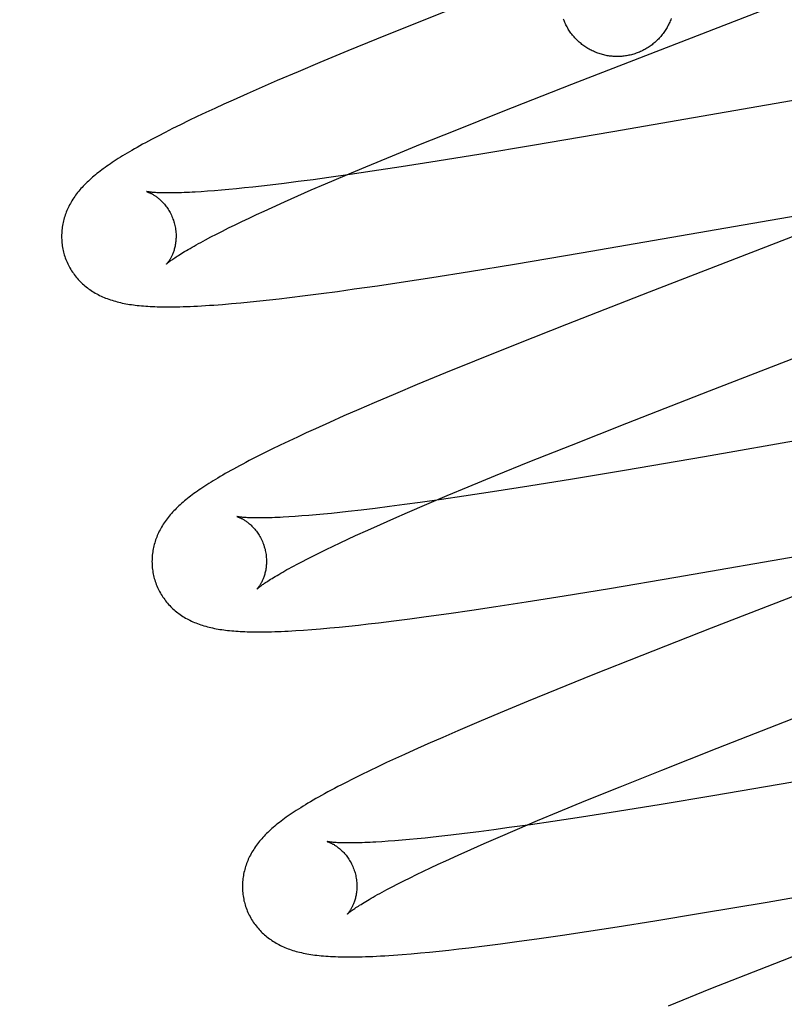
# Model space of a CAD drawing. Header units: inches. Extents: x 0 to 278, y 0 to 180.
# Tile 51 of 76: x 92.244 to 92.377, y 92.626 to 92.798. Entities that reach past the tile are written whole.
import ezdxf

# ---------------------------------------------------------------- set-up
doc = ezdxf.new("R2010")
doc.units = ezdxf.units.IN
doc.header["$LTSCALE"] = 15.310625
doc.header["$MEASUREMENT"] = 0
doc.linetypes.add('HIDDEN', pattern=[0.2, 0.1, -0.1])
doc.layers.add('DEFAULT_2', color=8, linetype='HIDDEN')

msp = doc.modelspace()

# ---------------------------------------------------------------- linework, layer by layer
at = {"layer": 'DEFAULT_2', "color": 8, "linetype": 'HIDDEN'}
for p, q in [((92.32102, 92.80043), (92.31244, 92.79701)), ((92.34031, 92.78662), (92.37592, 92.80042)), ((92.31244, 92.79701), (92.30619, 92.79449)), ((92.30619, 92.79449), (92.30115, 92.79243)), ((92.30115, 92.79243), (92.29627, 92.7904)), ((92.29627, 92.7904), (92.2925, 92.78881)), ((92.2925, 92.78881), (92.28885, 92.78725)), ((92.2862, 92.7861), (92.28362, 92.78497)), ((92.28885, 92.78725), (92.2862, 92.7861)), ((92.32831, 92.78191), (92.34031, 92.78662)), ((92.39272, 92.78617), (92.34743, 92.77828)), ((92.28362, 92.78497), (92.28113, 92.78385)), ((92.27792, 92.78239), (92.27638, 92.78168)), ((92.27951, 92.78312), (92.27792, 92.78239)), ((92.28113, 92.78385), (92.27951, 92.78312)), ((92.27488, 92.78097), (92.2734, 92.78026)), ((92.27638, 92.78168), (92.27488, 92.78097)), ((92.31991, 92.77856), (92.32831, 92.78191)), ((92.27056, 92.77886), (92.26926, 92.7782)), ((92.27195, 92.77955), (92.27056, 92.77886)), ((92.2734, 92.78026), (92.27195, 92.77955)), ((92.26926, 92.7782), (92.26803, 92.77757)), ((92.31384, 92.77612), (92.31991, 92.77856)), ((92.34743, 92.77828), (92.33345, 92.77589)), ((92.30897, 92.77412), (92.31384, 92.77612)), ((92.33345, 92.77589), (92.32442, 92.77439)), ((92.3043, 92.77219), (92.30897, 92.77412)), ((92.32442, 92.77439), (92.31679, 92.77315)), ((92.30071, 92.77068), (92.3043, 92.77219)), ((92.31049, 92.77217), (92.30545, 92.7714)), ((92.31679, 92.77315), (92.31049, 92.77217)), ((92.29784, 92.77031), (92.29514, 92.76994)), ((92.29727, 92.76921), (92.30071, 92.77068)), ((92.30157, 92.77084), (92.29784, 92.77031)), ((92.30545, 92.7714), (92.30157, 92.77084)), ((92.28313, 92.76849), (92.28173, 92.76835)), ((92.28458, 92.76865), (92.28313, 92.76849)), ((92.28607, 92.76881), (92.28458, 92.76865)), ((92.28762, 92.76899), (92.28607, 92.76881)), ((92.29003, 92.76928), (92.28762, 92.76899)), ((92.29253, 92.7696), (92.29003, 92.76928)), ((92.29514, 92.76994), (92.29253, 92.7696)), ((92.2948, 92.76814), (92.29727, 92.76921)), ((92.27669, 92.76792), (92.27557, 92.76784)), ((92.27787, 92.76801), (92.27669, 92.76792)), ((92.2791, 92.76811), (92.27787, 92.76801)), ((92.28039, 92.76823), (92.2791, 92.76811)), ((92.28173, 92.76835), (92.28039, 92.76823)), ((92.29014, 92.76608), (92.29242, 92.7671)), ((92.29242, 92.7671), (92.2948, 92.76814)), ((92.28656, 92.76446), (92.28796, 92.7651)), ((92.28796, 92.7651), (92.29014, 92.76608)), ((92.34193, 92.75714), (92.38874, 92.76529)), ((92.28267, 92.76263), (92.28392, 92.76322)), ((92.28392, 92.76322), (92.28522, 92.76383)), ((92.28522, 92.76383), (92.28656, 92.76446)), ((92.28034, 92.7615), (92.28148, 92.76205)), ((92.28148, 92.76205), (92.28267, 92.76263)), ((92.38604, 92.76278), (92.35383, 92.75031)), ((92.27634, 92.75945), (92.27726, 92.75993)), ((92.27726, 92.75993), (92.27823, 92.76043)), ((92.27823, 92.76043), (92.27926, 92.76095)), ((92.27926, 92.76095), (92.28034, 92.7615)), ((92.33031, 92.75519), (92.34193, 92.75714)), ((92.3224, 92.7539), (92.33031, 92.75519)), ((92.31582, 92.75285), (92.3224, 92.7539)), ((92.30231, 92.75084), (92.30634, 92.75142)), ((92.30634, 92.75142), (92.31049, 92.75203)), ((92.31049, 92.75203), (92.31582, 92.75285)), ((92.29098, 92.74935), (92.2937, 92.74968)), ((92.2937, 92.74968), (92.2965, 92.75004)), ((92.2965, 92.75004), (92.29937, 92.75043)), ((92.29937, 92.75043), (92.30231, 92.75084)), ((92.35383, 92.75031), (92.33934, 92.74464)), ((92.27929, 92.74815), (92.28088, 92.74828)), ((92.28088, 92.74828), (92.28249, 92.74843)), ((92.28249, 92.74843), (92.28413, 92.74859)), ((92.28413, 92.74859), (92.28579, 92.74876)), ((92.28579, 92.74876), (92.28748, 92.74894)), ((92.28748, 92.74894), (92.28921, 92.74914)), ((92.28921, 92.74914), (92.29098, 92.74935)), ((92.33934, 92.74464), (92.33067, 92.7412)), ((92.36434, 92.73304), (92.39002, 92.74298)), ((92.33067, 92.7412), (92.32331, 92.73824)), ((92.32331, 92.73824), (92.31822, 92.73617)), ((92.31822, 92.73617), (92.3133, 92.73413)), ((92.3133, 92.73413), (92.30948, 92.73253)), ((92.30948, 92.73253), (92.30578, 92.73095)), ((92.3499, 92.72741), (92.36434, 92.73304)), ((92.30578, 92.73095), (92.3031, 92.72979)), ((92.3031, 92.72979), (92.30049, 92.72865)), ((92.40881, 92.72943), (92.36348, 92.72154)), ((92.29795, 92.72753), (92.2955, 92.72642)), ((92.30049, 92.72865), (92.29795, 92.72753)), ((92.34022, 92.72358), (92.3499, 92.72741)), ((92.29391, 92.72569), (92.29236, 92.72497)), ((92.2955, 92.72642), (92.29391, 92.72569)), ((92.29085, 92.72426), (92.28936, 92.72355)), ((92.29236, 92.72497), (92.29085, 92.72426)), ((92.28651, 92.72215), (92.2852, 92.72149)), ((92.28791, 92.72284), (92.28651, 92.72215)), ((92.28936, 92.72355), (92.28791, 92.72284)), ((92.33296, 92.72067), (92.34022, 92.72358)), ((92.2852, 92.72149), (92.28396, 92.72085)), ((92.32699, 92.71825), (92.33296, 92.72067)), ((92.36348, 92.72154), (92.34948, 92.71914)), ((92.34948, 92.71914), (92.34043, 92.71763)), ((92.32221, 92.71628), (92.32699, 92.71825)), ((92.34043, 92.71763), (92.33278, 92.71639)), ((92.31853, 92.71474), (92.32221, 92.71628)), ((92.32647, 92.71541), (92.32142, 92.71464)), ((92.33278, 92.71639), (92.32647, 92.71541)), ((92.31379, 92.71354), (92.31108, 92.71317)), ((92.31753, 92.71407), (92.31379, 92.71354)), ((92.315, 92.71325), (92.31853, 92.71474)), ((92.32142, 92.71464), (92.31753, 92.71407)), ((92.29832, 92.71164), (92.29694, 92.71151)), ((92.29975, 92.71179), (92.29832, 92.71164)), ((92.30122, 92.71195), (92.29975, 92.71179)), ((92.30353, 92.71222), (92.30122, 92.71195)), ((92.30595, 92.71251), (92.30353, 92.71222)), ((92.30846, 92.71283), (92.30595, 92.71251)), ((92.31108, 92.71317), (92.30846, 92.71283)), ((92.3092, 92.71074), (92.31162, 92.7118)), ((92.31162, 92.7118), (92.315, 92.71325)), ((92.29199, 92.71109), (92.2909, 92.71102)), ((92.29314, 92.71118), (92.29199, 92.71109)), ((92.29435, 92.71127), (92.29314, 92.71118)), ((92.29562, 92.71138), (92.29435, 92.71127)), ((92.29694, 92.71151), (92.29562, 92.71138)), ((92.30687, 92.70971), (92.3092, 92.71074)), ((92.30251, 92.70774), (92.30464, 92.70871)), ((92.30464, 92.70871), (92.30687, 92.70971)), ((92.35849, 92.70048), (92.40521, 92.70862)), ((92.2986, 92.7059), (92.29985, 92.7065)), ((92.29985, 92.7065), (92.30116, 92.70711)), ((92.30116, 92.70711), (92.30251, 92.70774)), ((92.29516, 92.70422), (92.29625, 92.70476)), ((92.29625, 92.70476), (92.2974, 92.70532)), ((92.2974, 92.70532), (92.2986, 92.7059)), ((92.40236, 92.70619), (92.36465, 92.69158)), ((92.29222, 92.7027), (92.29314, 92.70319)), ((92.29314, 92.70319), (92.29412, 92.70369)), ((92.29412, 92.70369), (92.29516, 92.70422)), ((92.34687, 92.69852), (92.35849, 92.70048)), ((92.33894, 92.69723), (92.34687, 92.69852)), ((92.327, 92.69535), (92.33234, 92.69617)), ((92.33234, 92.69617), (92.33894, 92.69723)), ((92.31879, 92.69414), (92.32284, 92.69473)), ((92.32284, 92.69473), (92.327, 92.69535)), ((92.30651, 92.69252), (92.30922, 92.69286)), ((92.30922, 92.69286), (92.31201, 92.69321)), ((92.31201, 92.69321), (92.31487, 92.6936)), ((92.31487, 92.6936), (92.31879, 92.69414)), ((92.29344, 92.69124), (92.2949, 92.69135)), ((92.2949, 92.69135), (92.29643, 92.69147)), ((92.29643, 92.69147), (92.29803, 92.69162)), ((92.29803, 92.69162), (92.29967, 92.69177)), ((92.29967, 92.69177), (92.30134, 92.69194)), ((92.30134, 92.69194), (92.30303, 92.69212)), ((92.30303, 92.69212), (92.30475, 92.69232)), ((92.30475, 92.69232), (92.30651, 92.69252)), ((92.36465, 92.69158), (92.35251, 92.68681)), ((92.35251, 92.68681), (92.34394, 92.6834)), ((92.34394, 92.6834), (92.3377, 92.68088)), ((92.3377, 92.68088), (92.33267, 92.67882)), ((92.33267, 92.67882), (92.3278, 92.6768)), ((92.3278, 92.6768), (92.32403, 92.67521)), ((92.36567, 92.67061), (92.3801, 92.67624)), ((92.32403, 92.67521), (92.32039, 92.67365)), ((92.31774, 92.6725), (92.31517, 92.67137)), ((92.32039, 92.67365), (92.31774, 92.6725)), ((92.31517, 92.67137), (92.31268, 92.67026)), ((92.35599, 92.66678), (92.36567, 92.67061)), ((92.30948, 92.6688), (92.30793, 92.66808)), ((92.31106, 92.66952), (92.30948, 92.6688)), ((92.31268, 92.67026), (92.31106, 92.66952)), ((92.30643, 92.66737), (92.30497, 92.66667)), ((92.30793, 92.66808), (92.30643, 92.66737)), ((92.30212, 92.66527), (92.30075, 92.66457)), ((92.30353, 92.66597), (92.30212, 92.66527)), ((92.30497, 92.66667), (92.30353, 92.66597)), ((92.34874, 92.66388), (92.35599, 92.66678)), ((92.34277, 92.66145), (92.34874, 92.66388)), ((92.37889, 92.66468), (92.36493, 92.66229)), ((92.36493, 92.66229), (92.3559, 92.66079)), ((92.33799, 92.65948), (92.34277, 92.66145)), ((92.3559, 92.66079), (92.34827, 92.65956)), ((92.33432, 92.65795), (92.33799, 92.65948)), ((92.34199, 92.65857), (92.33695, 92.65781)), ((92.34827, 92.65956), (92.34199, 92.65857)), ((92.32935, 92.65672), (92.32665, 92.65635)), ((92.33308, 92.65724), (92.32935, 92.65672)), ((92.33078, 92.65645), (92.33432, 92.65795)), ((92.33695, 92.65781), (92.33308, 92.65724)), ((92.31466, 92.65491), (92.31327, 92.65477)), ((92.3161, 92.65506), (92.31466, 92.65491)), ((92.3176, 92.65523), (92.3161, 92.65506)), ((92.31914, 92.6554), (92.3176, 92.65523)), ((92.32154, 92.65569), (92.31914, 92.6554)), ((92.32405, 92.65601), (92.32154, 92.65569)), ((92.32665, 92.65635), (92.32405, 92.65601)), ((92.32498, 92.65395), (92.32741, 92.655)), ((92.32741, 92.655), (92.33078, 92.65645)), ((92.30823, 92.65433), (92.30712, 92.65426)), ((92.30941, 92.65442), (92.30823, 92.65433)), ((92.31064, 92.65453), (92.30941, 92.65442)), ((92.31192, 92.65464), (92.31064, 92.65453)), ((92.31327, 92.65477), (92.31192, 92.65464)), ((92.32265, 92.65292), (92.32498, 92.65395)), ((92.3183, 92.65095), (92.32042, 92.65192)), ((92.32042, 92.65192), (92.32265, 92.65292)), ((92.37441, 92.64372), (92.4201, 92.65167)), ((92.31439, 92.64911), (92.31564, 92.64971)), ((92.31564, 92.64971), (92.31695, 92.65032)), ((92.31695, 92.65032), (92.3183, 92.65095)), ((92.31095, 92.64743), (92.31204, 92.64797)), ((92.31204, 92.64797), (92.31319, 92.64853)), ((92.31319, 92.64853), (92.31439, 92.64911)), ((92.30801, 92.64591), (92.30893, 92.6464)), ((92.30893, 92.6464), (92.30991, 92.6469)), ((92.30991, 92.6469), (92.31095, 92.64743)), ((92.36276, 92.64175), (92.37441, 92.64372)), ((92.35482, 92.64045), (92.36276, 92.64175)), ((92.34285, 92.63857), (92.3482, 92.63939)), ((92.3482, 92.63939), (92.35482, 92.64045)), ((92.3923, 92.6394), (92.37437, 92.63241)), ((92.33462, 92.63736), (92.33868, 92.63794)), ((92.33868, 92.63794), (92.34285, 92.63857)), ((92.32231, 92.63574), (92.32503, 92.63607)), ((92.32503, 92.63607), (92.32782, 92.63643)), ((92.32782, 92.63643), (92.33069, 92.63681)), ((92.33069, 92.63681), (92.33462, 92.63736)), ((92.31068, 92.63456), (92.31225, 92.63468)), ((92.31225, 92.63468), (92.31384, 92.63483)), ((92.31384, 92.63483), (92.31546, 92.63498)), ((92.31546, 92.63498), (92.31712, 92.63515)), ((92.31712, 92.63515), (92.31882, 92.63533)), ((92.31882, 92.63533), (92.32055, 92.63553)), ((92.32055, 92.63553), (92.32231, 92.63574)), ((92.37437, 92.63241), (92.36453, 92.62853)), ((92.36453, 92.62853), (92.3571, 92.62555))]:
    msp.add_line(p, q, dxfattribs=at)
for points in [[(92.3509, 92.79183), (92.3507, 92.79177), (92.35049, 92.79172), (92.35028, 92.79167), (92.35007, 92.79163), (92.34986, 92.7916), (92.34966, 92.79156), (92.34944, 92.79153), (92.34923, 92.79151), (92.34902, 92.79149), (92.34881, 92.79148), (92.3486, 92.79147), (92.34839, 92.79146), (92.34817, 92.79146), (92.34796, 92.79146), (92.34775, 92.79147), (92.34754, 92.79148), (92.34733, 92.7915), (92.34712, 92.79152), (92.3469, 92.79155), (92.34669, 92.79158), (92.34648, 92.79161), (92.34628, 92.79165), (92.34607, 92.79169), (92.34586, 92.79174), (92.34566, 92.79179), (92.34545, 92.79185), (92.34525, 92.79191), (92.34505, 92.79198), (92.34485, 92.79205), (92.34465, 92.79212), (92.34445, 92.7922), (92.34425, 92.79228), (92.34406, 92.79237), (92.34387, 92.79246), (92.34368, 92.79255), (92.34349, 92.79265), (92.3433, 92.79275), (92.34312, 92.79286), (92.34294, 92.79297), (92.34276, 92.79308), (92.34258, 92.7932), (92.34241, 92.79332), (92.34224, 92.79345), (92.34207, 92.79358), (92.3419, 92.79371), (92.34174, 92.79384), (92.34158, 92.79398), (92.34142, 92.79413), (92.34127, 92.79427), (92.34112, 92.79442), (92.34097, 92.79457), (92.34082, 92.79473), (92.34068, 92.79489), (92.34055, 92.79505), (92.34041, 92.79521), (92.34028, 92.79538), (92.34015, 92.79555), (92.34003, 92.79572), (92.33991, 92.7959), (92.33979, 92.79608), (92.33968, 92.79626), (92.33957, 92.79644), (92.33947, 92.79662), (92.33937, 92.79681), (92.33927, 92.797), (92.33918, 92.79719), (92.33909, 92.79738), (92.33901, 92.79758), (92.33893, 92.79777), (92.33885, 92.79797)], [(92.35763, 92.79808), (92.35756, 92.79788), (92.35748, 92.79769), (92.3574, 92.79749), (92.35731, 92.7973), (92.35722, 92.79711), (92.35713, 92.79692), (92.35703, 92.79673), (92.35693, 92.79654), (92.35682, 92.79636), (92.35671, 92.79618), (92.3566, 92.796), (92.35648, 92.79582), (92.35636, 92.79565), (92.35623, 92.79548), (92.3561, 92.79531), (92.35597, 92.79514), (92.35584, 92.79498), (92.3557, 92.79482), (92.35555, 92.79466), (92.35541, 92.79451), (92.35526, 92.79436), (92.35511, 92.79421), (92.35495, 92.79406), (92.35479, 92.79392), (92.35463, 92.79378), (92.35447, 92.79365), (92.3543, 92.79352), (92.35413, 92.79339), (92.35396, 92.79327), (92.35378, 92.79315), (92.3536, 92.79303), (92.35342, 92.79292), (92.35324, 92.79281), (92.35306, 92.79271), (92.35287, 92.79261), (92.35268, 92.79251), (92.35249, 92.79242), (92.3523, 92.79233), (92.3521, 92.79224), (92.35191, 92.79216), (92.35171, 92.79209), (92.35151, 92.79202), (92.35131, 92.79195), (92.3511, 92.79188), (92.3509, 92.79183)], [(92.26803, 92.77757), (92.26745, 92.77727), (92.26689, 92.77697), (92.26635, 92.77668), (92.26583, 92.77639), (92.26532, 92.77612), (92.26483, 92.77584), (92.26436, 92.77558), (92.2639, 92.77532), (92.26346, 92.77506), (92.26303, 92.77481), (92.26262, 92.77456), (92.26222, 92.77432), (92.26182, 92.77408), (92.26145, 92.77385), (92.26108, 92.77362), (92.26072, 92.77339), (92.26037, 92.77316), (92.26003, 92.77294), (92.25971, 92.77272), (92.25939, 92.7725), (92.25907, 92.77228), (92.25877, 92.77207), (92.25847, 92.77185), (92.25819, 92.77164), (92.2579, 92.77142), (92.25763, 92.77121), (92.25736, 92.771), (92.2571, 92.77079), (92.25684, 92.77057), (92.25659, 92.77036), (92.25634, 92.77014), (92.2561, 92.76993), (92.25586, 92.76971), (92.25563, 92.76949), (92.25541, 92.76927), (92.25519, 92.76905), (92.25498, 92.76883), (92.25477, 92.7686), (92.25457, 92.76838), (92.25437, 92.76815), (92.25418, 92.76792), (92.25399, 92.76769), (92.25381, 92.76746), (92.25364, 92.76723), (92.25347, 92.76699), (92.25331, 92.76675), (92.25315, 92.76651), (92.253, 92.76627), (92.25285, 92.76602), (92.25271, 92.76578), (92.25258, 92.76553), (92.25245, 92.76528), (92.25233, 92.76503), (92.25222, 92.76478), (92.25211, 92.76453), (92.25201, 92.76428), (92.25191, 92.76403), (92.25182, 92.76377), (92.25173, 92.76352), (92.25166, 92.76326), (92.25158, 92.763), (92.25151, 92.76274), (92.25145, 92.76248), (92.2514, 92.76221), (92.25135, 92.76194), (92.25131, 92.76167), (92.25127, 92.7614), (92.25124, 92.76113), (92.25122, 92.76086), (92.2512, 92.76058), (92.25119, 92.76031), (92.25118, 92.76003), (92.25119, 92.75975), (92.2512, 92.75947), (92.25121, 92.7592), (92.25124, 92.75892), (92.25127, 92.75864), (92.25131, 92.75837), (92.25135, 92.75809), (92.2514, 92.75782), (92.25146, 92.75754), (92.25153, 92.75727), (92.25159, 92.75704)], [(92.26602, 92.76786), (92.26601, 92.76786), (92.266, 92.76787), (92.266, 92.76786), (92.26601, 92.76786), (92.26604, 92.76785), (92.26607, 92.76785), (92.2661, 92.76783), (92.26615, 92.76782), (92.2662, 92.7678), (92.26625, 92.76778), (92.26631, 92.76776), (92.26638, 92.76773), (92.26645, 92.7677), (92.26653, 92.76767), (92.26661, 92.76763), (92.2667, 92.76759), (92.26679, 92.76755), (92.26688, 92.7675), (92.26698, 92.76745), (92.26708, 92.76739), (92.26718, 92.76733), (92.26729, 92.76726), (92.2674, 92.76719), (92.26751, 92.76712), (92.26763, 92.76704), (92.26775, 92.76696), (92.26787, 92.76687), (92.26799, 92.76677), (92.26811, 92.76667), (92.26824, 92.76657), (92.26837, 92.76645), (92.2685, 92.76633), (92.26863, 92.76621), (92.26876, 92.76608), (92.26889, 92.76594), (92.26902, 92.76579), (92.26915, 92.76564), (92.26928, 92.76548), (92.26941, 92.76531), (92.26954, 92.76514), (92.26967, 92.76496), (92.26979, 92.76477), (92.26991, 92.76458), (92.27003, 92.76438), (92.27014, 92.76418), (92.27025, 92.76397), (92.27036, 92.76375), (92.27046, 92.76353), (92.27055, 92.7633), (92.27064, 92.76307), (92.27072, 92.76284), (92.2708, 92.7626), (92.27086, 92.7624)], [(92.27557, 92.76784), (92.27451, 92.76778), (92.274, 92.76775), (92.27351, 92.76773), (92.27304, 92.7677), (92.27258, 92.76768), (92.27213, 92.76767), (92.2717, 92.76766), (92.27129, 92.76764), (92.27089, 92.76764), (92.27051, 92.76763), (92.27015, 92.76763), (92.2698, 92.76763), (92.26947, 92.76763), (92.26915, 92.76763), (92.26885, 92.76764), (92.26857, 92.76764), (92.2683, 92.76765), (92.26805, 92.76766), (92.26781, 92.76767), (92.26759, 92.76769), (92.26739, 92.7677), (92.2672, 92.76771), (92.26703, 92.76773), (92.26687, 92.76774), (92.26673, 92.76776), (92.2666, 92.76777), (92.26648, 92.76779), (92.26638, 92.7678), (92.26629, 92.76781), (92.26622, 92.76782), (92.26615, 92.76784), (92.2661, 92.76784), (92.26606, 92.76785), (92.26603, 92.76786), (92.26602, 92.76786)], [(92.27086, 92.7624), (92.27091, 92.76218), (92.27097, 92.76194), (92.27102, 92.7617), (92.27106, 92.76146), (92.2711, 92.76122), (92.27113, 92.76097), (92.27115, 92.76073), (92.27117, 92.7605), (92.27117, 92.76026), (92.27118, 92.76003), (92.27117, 92.7598), (92.27116, 92.75958), (92.27115, 92.75936), (92.27113, 92.75914), (92.2711, 92.75894), (92.27107, 92.75873), (92.27104, 92.75853), (92.271, 92.75834), (92.27096, 92.75815), (92.27091, 92.75797), (92.27087, 92.7578), (92.27082, 92.75763), (92.27077, 92.75747), (92.27071, 92.75731), (92.27066, 92.75716), (92.2706, 92.75702), (92.27055, 92.75688), (92.27049, 92.75675), (92.27043, 92.75662), (92.27037, 92.7565), (92.27031, 92.75638), (92.27025, 92.75627), (92.2702, 92.75616), (92.27014, 92.75606), (92.27008, 92.75597), (92.27003, 92.75588), (92.26997, 92.75579), (92.26992, 92.75572), (92.26987, 92.75564), (92.26982, 92.75557), (92.26978, 92.75551), (92.26973, 92.75545), (92.26969, 92.7554), (92.26965, 92.75536), (92.26962, 92.75532), (92.26959, 92.75528), (92.26957, 92.75525), (92.26955, 92.75523), (92.26953, 92.75521), (92.26952, 92.7552), (92.26952, 92.7552)], [(92.26952, 92.7552), (92.26953, 92.75521), (92.26954, 92.75522), (92.26957, 92.75524), (92.2696, 92.75527), (92.26964, 92.75531), (92.26969, 92.75535), (92.26975, 92.7554), (92.26982, 92.75546), (92.2699, 92.75552), (92.26999, 92.7556), (92.2701, 92.75568), (92.27021, 92.75576), (92.27034, 92.75586), (92.27048, 92.75596), (92.27063, 92.75607), (92.2708, 92.75618), (92.27098, 92.75631), (92.27118, 92.75644), (92.27139, 92.75658), (92.27162, 92.75672), (92.27186, 92.75688), (92.27211, 92.75704), (92.27238, 92.7572), (92.27267, 92.75738), (92.27297, 92.75756), (92.27328, 92.75774), (92.27361, 92.75794), (92.27396, 92.75813), (92.27432, 92.75834), (92.27469, 92.75855), (92.27508, 92.75877), (92.27549, 92.75899), (92.27591, 92.75921), (92.27634, 92.75945)], [(92.25159, 92.75704), (92.25166, 92.75681), (92.25174, 92.75654), (92.25183, 92.75628), (92.25193, 92.75602), (92.25203, 92.75576), (92.25214, 92.7555), (92.25226, 92.75525), (92.25238, 92.755), (92.25251, 92.75475), (92.25264, 92.75451), (92.25278, 92.75427), (92.25293, 92.75404), (92.25308, 92.7538), (92.25324, 92.75358), (92.2534, 92.75336), (92.25357, 92.75314), (92.25374, 92.75292), (92.25391, 92.75272), (92.25409, 92.75251), (92.25428, 92.75231), (92.25447, 92.75212), (92.25466, 92.75193), (92.25485, 92.75175), (92.25505, 92.75157), (92.25526, 92.75139), (92.25547, 92.75122), (92.25568, 92.75105), (92.2559, 92.75089), (92.25612, 92.75073), (92.25634, 92.75058), (92.25658, 92.75043), (92.25681, 92.75028), (92.25706, 92.75014), (92.25731, 92.75), (92.25756, 92.74986), (92.25781, 92.74973), (92.25807, 92.74961), (92.25833, 92.74949), (92.2586, 92.74937), (92.25887, 92.74926), (92.25914, 92.74916), (92.25942, 92.74906), (92.2597, 92.74896), (92.25999, 92.74886), (92.26028, 92.74878), (92.26057, 92.74869), (92.26087, 92.74861), (92.26117, 92.74853), (92.26147, 92.74846), (92.26178, 92.74839), (92.26209, 92.74833), (92.26241, 92.74827), (92.26273, 92.74821), (92.26306, 92.74816), (92.26339, 92.74811), (92.26372, 92.74806), (92.26406, 92.74802), (92.26441, 92.74798), (92.26476, 92.74794), (92.26512, 92.74791), (92.26549, 92.74787), (92.26587, 92.74785), (92.26625, 92.74782), (92.26665, 92.7478), (92.26705, 92.74778), (92.26747, 92.74776), (92.2679, 92.74775), (92.26834, 92.74773), (92.26879, 92.74773), (92.26926, 92.74772), (92.26975, 92.74772), (92.27025, 92.74772), (92.27077, 92.74772), (92.2713, 92.74773), (92.27186, 92.74774), (92.27243, 92.74776), (92.27302, 92.74778), (92.27364, 92.7478), (92.27427, 92.74783), (92.27492, 92.74786), (92.2756, 92.7479), (92.2763, 92.74794), (92.27702, 92.74799), (92.27776, 92.74804), (92.27929, 92.74815)], [(92.28396, 92.72085), (92.28338, 92.72054), (92.28281, 92.72024), (92.28226, 92.71995), (92.28173, 92.71966), (92.28122, 92.71938), (92.28072, 92.71911), (92.28024, 92.71884), (92.27978, 92.71858), (92.27933, 92.71832), (92.2789, 92.71806), (92.27848, 92.71781), (92.27807, 92.71757), (92.27767, 92.71733), (92.27729, 92.71709), (92.27692, 92.71686), (92.27656, 92.71663), (92.27621, 92.7164), (92.27587, 92.71618), (92.27553, 92.71595), (92.27521, 92.71573), (92.2749, 92.71551), (92.27459, 92.7153), (92.27429, 92.71508), (92.274, 92.71486), (92.27372, 92.71465), (92.27344, 92.71444), (92.27317, 92.71422), (92.27291, 92.71401), (92.27265, 92.7138), (92.2724, 92.71358)], [(92.2724, 92.71358), (92.27215, 92.71337), (92.27191, 92.71315), (92.27167, 92.71293), (92.27144, 92.71272), (92.27122, 92.7125), (92.271, 92.71227), (92.27078, 92.71205), (92.27057, 92.71183), (92.27037, 92.7116), (92.27017, 92.71137), (92.26998, 92.71114), (92.2698, 92.71091), (92.26962, 92.71068), (92.26944, 92.71045), (92.26927, 92.71021), (92.26911, 92.70997), (92.26895, 92.70973), (92.2688, 92.70949), (92.26865, 92.70924), (92.26851, 92.709), (92.26838, 92.70875), (92.26825, 92.7085), (92.26813, 92.70825), (92.26801, 92.708), (92.2679, 92.70775), (92.2678, 92.7075), (92.2677, 92.70725), (92.26761, 92.70699), (92.26753, 92.70674), (92.26745, 92.70648), (92.26738, 92.70622), (92.26731, 92.70596), (92.26725, 92.70569), (92.26719, 92.70543), (92.26714, 92.70516), (92.2671, 92.70489), (92.26706, 92.70462), (92.26703, 92.70434), (92.26701, 92.70407), (92.26699, 92.7038), (92.26698, 92.70352), (92.26697, 92.70324), (92.26698, 92.70296), (92.26699, 92.70269), (92.267, 92.70241), (92.26703, 92.70213), (92.26706, 92.70185), (92.2671, 92.70158), (92.26714, 92.7013), (92.26719, 92.70103), (92.26725, 92.70075), (92.26732, 92.70048), (92.26738, 92.70025)], [(92.28181, 92.71107), (92.2818, 92.71107), (92.28179, 92.71107), (92.28178, 92.71108), (92.28179, 92.71107), (92.2818, 92.71107), (92.28182, 92.71106), (92.28185, 92.71106), (92.28189, 92.71104), (92.28193, 92.71103), (92.28198, 92.71101), (92.28204, 92.71099), (92.2821, 92.71097), (92.28217, 92.71094), (92.28224, 92.71091), (92.28231, 92.71088), (92.28239, 92.71084), (92.28248, 92.7108), (92.28257, 92.71076), (92.28266, 92.71071), (92.28276, 92.71066), (92.28286, 92.7106), (92.28297, 92.71054), (92.28307, 92.71048), (92.28318, 92.71041), (92.2833, 92.71033), (92.28341, 92.71025), (92.28353, 92.71017), (92.28365, 92.71008), (92.28377, 92.70998), (92.2839, 92.70988), (92.28402, 92.70978), (92.28415, 92.70967), (92.28428, 92.70955), (92.28441, 92.70942), (92.28454, 92.70929), (92.28467, 92.70915), (92.28481, 92.70901), (92.28494, 92.70886), (92.28507, 92.7087), (92.2852, 92.70853), (92.28533, 92.70836), (92.28545, 92.70818), (92.28558, 92.70799), (92.2857, 92.7078), (92.28582, 92.7076), (92.28593, 92.70739), (92.28604, 92.70718), (92.28615, 92.70696), (92.28625, 92.70674), (92.28634, 92.70651), (92.28643, 92.70628), (92.28651, 92.70605), (92.28659, 92.70581), (92.28665, 92.7056)], [(92.2909, 92.71102), (92.28986, 92.71096), (92.28937, 92.71094), (92.28889, 92.71091), (92.28843, 92.7109), (92.28798, 92.71088), (92.28755, 92.71087), (92.28713, 92.71085), (92.28673, 92.71085), (92.28635, 92.71084), (92.28598, 92.71084), (92.28563, 92.71084), (92.2853, 92.71084), (92.28498, 92.71084), (92.28467, 92.71085), (92.28439, 92.71085), (92.28412, 92.71086), (92.28387, 92.71087), (92.28363, 92.71088), (92.28341, 92.71089), (92.2832, 92.71091), (92.28301, 92.71092), (92.28284, 92.71094), (92.28268, 92.71095), (92.28253, 92.71097), (92.2824, 92.71098), (92.28229, 92.71099), (92.28218, 92.71101), (92.28209, 92.71102), (92.28202, 92.71103), (92.28195, 92.71104), (92.2819, 92.71105), (92.28185, 92.71106), (92.28182, 92.71107), (92.28181, 92.71107)], [(92.28665, 92.7056), (92.28671, 92.70539), (92.28676, 92.70515), (92.28681, 92.70491), (92.28686, 92.70466), (92.28689, 92.70442), (92.28692, 92.70418), (92.28694, 92.70394), (92.28696, 92.7037), (92.28697, 92.70347), (92.28697, 92.70323), (92.28696, 92.70301), (92.28695, 92.70278), (92.28694, 92.70256), (92.28692, 92.70235), (92.28689, 92.70214), (92.28686, 92.70193), (92.28683, 92.70173), (92.28679, 92.70154), (92.28675, 92.70135), (92.2867, 92.70117), (92.28666, 92.701), (92.28661, 92.70083), (92.28655, 92.70067), (92.2865, 92.70051), (92.28645, 92.70036), (92.28639, 92.70022), (92.28633, 92.70008), (92.28627, 92.69995), (92.28622, 92.69982), (92.28616, 92.6997), (92.2861, 92.69958), (92.28604, 92.69947), (92.28598, 92.69936), (92.28593, 92.69926), (92.28587, 92.69917), (92.28581, 92.69908), (92.28576, 92.699), (92.28571, 92.69892), (92.28566, 92.69884), (92.28561, 92.69878), (92.28556, 92.69871), (92.28552, 92.69866), (92.28548, 92.69861), (92.28544, 92.69856), (92.28541, 92.69852), (92.28538, 92.69849), (92.28535, 92.69846), (92.28533, 92.69844), (92.28532, 92.69842), (92.28531, 92.69841), (92.28531, 92.69841)], [(92.28531, 92.69841), (92.28532, 92.69842), (92.28533, 92.69843), (92.28536, 92.69846), (92.28539, 92.69849), (92.28543, 92.69852), (92.28549, 92.69857), (92.28555, 92.69862), (92.28562, 92.69868), (92.2857, 92.69874), (92.28579, 92.69881), (92.2859, 92.69889), (92.28602, 92.69898), (92.28615, 92.69908), (92.28629, 92.69918), (92.28645, 92.69929), (92.28662, 92.69941), (92.2868, 92.69954), (92.287, 92.69967), (92.28722, 92.69981), (92.28744, 92.69996), (92.28769, 92.70011), (92.28795, 92.70027), (92.28822, 92.70044), (92.28851, 92.70062), (92.28881, 92.7008), (92.28913, 92.70098), (92.28946, 92.70118), (92.28981, 92.70138), (92.29017, 92.70158), (92.29055, 92.7018), (92.29095, 92.70201), (92.29136, 92.70224), (92.29178, 92.70247), (92.29222, 92.7027)], [(92.26738, 92.70025), (92.26745, 92.70002), (92.26753, 92.69975), (92.26762, 92.69949), (92.26772, 92.69923), (92.26782, 92.69897), (92.26793, 92.69871), (92.26805, 92.69846), (92.26817, 92.69821), (92.2683, 92.69796), (92.26843, 92.69772), (92.26857, 92.69748), (92.26872, 92.69725), (92.26887, 92.69702), (92.26903, 92.69679), (92.26919, 92.69657), (92.26935, 92.69635), (92.26952, 92.69614), (92.2697, 92.69593), (92.26988, 92.69573), (92.27006, 92.69553), (92.27025, 92.69533), (92.27044, 92.69514), (92.27064, 92.69496), (92.27084, 92.69478), (92.27104, 92.6946), (92.27125, 92.69443), (92.27146, 92.69427), (92.27168, 92.69411), (92.2719, 92.69395), (92.27213, 92.69379), (92.27236, 92.69364), (92.2726, 92.69349), (92.27284, 92.69335), (92.27309, 92.69321), (92.27334, 92.69308), (92.27359, 92.69295), (92.27385, 92.69282), (92.27411, 92.6927), (92.27438, 92.69259), (92.27465, 92.69248), (92.27492, 92.69237), (92.2752, 92.69227), (92.27548, 92.69217), (92.27576, 92.69208), (92.27605, 92.69199), (92.27635, 92.6919), (92.27664, 92.69182), (92.27694, 92.69175), (92.27725, 92.69167), (92.27756, 92.69161), (92.27787, 92.69154), (92.27818, 92.69148), (92.27851, 92.69142), (92.27883, 92.69137), (92.27916, 92.69132), (92.2795, 92.69127), (92.27983, 92.69123), (92.28018, 92.69119), (92.28053, 92.69115), (92.28089, 92.69112), (92.28125, 92.69109), (92.28163, 92.69106), (92.282, 92.69103), (92.28239, 92.69101), (92.28279, 92.69099), (92.28319, 92.69097), (92.28361, 92.69096), (92.28403, 92.69094), (92.28447, 92.69094), (92.28492, 92.69093), (92.28538, 92.69093), (92.28585, 92.69093), (92.28633, 92.69093), (92.28683, 92.69094), (92.28734, 92.69095), (92.28787, 92.69096), (92.28842, 92.69098), (92.28898, 92.69099), (92.28956, 92.69102), (92.29016, 92.69105), (92.29078, 92.69108), (92.29141, 92.69111), (92.29207, 92.69115), (92.29344, 92.69124)], [(92.30075, 92.66457), (92.30009, 92.66423), (92.29945, 92.6639), (92.29883, 92.66358), (92.29824, 92.66326), (92.29767, 92.66295), (92.29712, 92.66265), (92.29659, 92.66236), (92.29608, 92.66207), (92.29559, 92.66179), (92.29511, 92.66152), (92.29465, 92.66125), (92.2942, 92.66098), (92.29377, 92.66072), (92.29335, 92.66047), (92.29294, 92.66021), (92.29255, 92.65996), (92.29217, 92.65972), (92.2918, 92.65948), (92.29144, 92.65924), (92.29109, 92.659), (92.29076, 92.65877), (92.29043, 92.65854), (92.29012, 92.65831), (92.28981, 92.65809), (92.28952, 92.65787), (92.28923, 92.65764), (92.28895, 92.65742), (92.28868, 92.65721), (92.28842, 92.65699), (92.28816, 92.65677)], [(92.28816, 92.65677), (92.28791, 92.65655), (92.28767, 92.65633), (92.28743, 92.65612), (92.2872, 92.6559), (92.28698, 92.65568), (92.28676, 92.65546), (92.28655, 92.65523), (92.28634, 92.65501), (92.28614, 92.65479), (92.28594, 92.65456), (92.28575, 92.65433), (92.28557, 92.6541), (92.28539, 92.65387), (92.28521, 92.65363), (92.28505, 92.6534), (92.28488, 92.65316), (92.28473, 92.65292), (92.28458, 92.65268), (92.28443, 92.65243), (92.28429, 92.65219), (92.28416, 92.65194), (92.28403, 92.65169), (92.28391, 92.65144), (92.28379, 92.65119), (92.28369, 92.65094), (92.28358, 92.65069), (92.28349, 92.65044), (92.2834, 92.65018), (92.28331, 92.64993), (92.28324, 92.64967), (92.28316, 92.64941), (92.2831, 92.64915), (92.28303, 92.64889), (92.28298, 92.64862), (92.28293, 92.64836), (92.28289, 92.64809), (92.28285, 92.64782), (92.28282, 92.64754), (92.2828, 92.64727), (92.28278, 92.647), (92.28277, 92.64672), (92.28277, 92.64644), (92.28277, 92.64617), (92.28278, 92.64589), (92.2828, 92.64561), (92.28282, 92.64533), (92.28285, 92.64506), (92.28289, 92.64478), (92.28293, 92.64451), (92.28299, 92.64423), (92.28304, 92.64396), (92.28311, 92.64369), (92.28317, 92.64346)], [(92.2976, 92.65428), (92.29759, 92.65428), (92.29758, 92.65428), (92.29758, 92.65428), (92.2976, 92.65428), (92.29762, 92.65427), (92.29765, 92.65426), (92.29768, 92.65425), (92.29773, 92.65424), (92.29778, 92.65422), (92.29783, 92.6542), (92.2979, 92.65418), (92.29796, 92.65415), (92.29803, 92.65412), (92.29811, 92.65409), (92.29819, 92.65405), (92.29828, 92.65401), (92.29837, 92.65396), (92.29846, 92.65392), (92.29856, 92.65386), (92.29866, 92.65381), (92.29876, 92.65375), (92.29887, 92.65368), (92.29898, 92.65361), (92.29909, 92.65354), (92.29921, 92.65346), (92.29933, 92.65337), (92.29945, 92.65328), (92.29957, 92.65319), (92.2997, 92.65309), (92.29982, 92.65298), (92.29995, 92.65287), (92.30008, 92.65275), (92.30021, 92.65262), (92.30034, 92.65249), (92.30047, 92.65235), (92.3006, 92.65221), (92.30073, 92.65206), (92.30087, 92.6519), (92.301, 92.65173), (92.30112, 92.65156), (92.30125, 92.65138), (92.30137, 92.65119), (92.30149, 92.651), (92.30161, 92.6508), (92.30173, 92.65059), (92.30184, 92.65038), (92.30194, 92.65017), (92.30204, 92.64995), (92.30213, 92.64972), (92.30222, 92.64949), (92.3023, 92.64926), (92.30238, 92.64902), (92.30244, 92.64881)], [(92.30712, 92.65426), (92.30606, 92.65419), (92.30555, 92.65417), (92.30506, 92.65414), (92.30459, 92.65412), (92.30413, 92.6541), (92.30368, 92.65409), (92.30326, 92.65407), (92.30285, 92.65406), (92.30245, 92.65405), (92.30207, 92.65405), (92.30171, 92.65405), (92.30136, 92.65405), (92.30103, 92.65405), (92.30071, 92.65405), (92.30042, 92.65406), (92.30013, 92.65406), (92.29987, 92.65407), (92.29962, 92.65408), (92.29938, 92.65409), (92.29916, 92.65411), (92.29896, 92.65412), (92.29877, 92.65413), (92.2986, 92.65415), (92.29845, 92.65416), (92.2983, 92.65418), (92.29817, 92.65419), (92.29806, 92.6542), (92.29796, 92.65422), (92.29787, 92.65423), (92.29779, 92.65424), (92.29773, 92.65425), (92.29768, 92.65426), (92.29764, 92.65427), (92.29761, 92.65428), (92.2976, 92.65428)], [(92.30244, 92.64881), (92.3025, 92.6486), (92.30255, 92.64836), (92.3026, 92.64812), (92.30265, 92.64787), (92.30268, 92.64763), (92.30271, 92.64739), (92.30273, 92.64715), (92.30275, 92.64691), (92.30276, 92.64668), (92.30276, 92.64644), (92.30275, 92.64622), (92.30274, 92.64599), (92.30273, 92.64577), (92.30271, 92.64556), (92.30268, 92.64535), (92.30265, 92.64514), (92.30262, 92.64494), (92.30258, 92.64475), (92.30254, 92.64456), (92.30249, 92.64438), (92.30245, 92.64421), (92.3024, 92.64404), (92.30234, 92.64388), (92.30229, 92.64372), (92.30224, 92.64357), (92.30218, 92.64343), (92.30212, 92.64329), (92.30207, 92.64315), (92.30201, 92.64303), (92.30195, 92.64291), (92.30189, 92.64279), (92.30183, 92.64268), (92.30177, 92.64257), (92.30172, 92.64247), (92.30166, 92.64238), (92.3016, 92.64229), (92.30155, 92.64221), (92.3015, 92.64213), (92.30145, 92.64205), (92.3014, 92.64199), (92.30135, 92.64192), (92.30131, 92.64187), (92.30127, 92.64181), (92.30123, 92.64177), (92.3012, 92.64173), (92.30117, 92.6417), (92.30115, 92.64167), (92.30113, 92.64165), (92.30111, 92.64163), (92.3011, 92.64162), (92.3011, 92.64162)], [(92.3011, 92.64162), (92.30111, 92.64163), (92.30113, 92.64164), (92.30115, 92.64167), (92.30118, 92.64169), (92.30123, 92.64173), (92.30128, 92.64178), (92.30134, 92.64183), (92.30141, 92.64188), (92.30149, 92.64195), (92.30159, 92.64202), (92.30169, 92.6421), (92.30181, 92.64219), (92.30194, 92.64229), (92.30208, 92.64239), (92.30224, 92.6425), (92.30241, 92.64262), (92.3026, 92.64275), (92.30279, 92.64288), (92.30301, 92.64302), (92.30324, 92.64317), (92.30348, 92.64332), (92.30374, 92.64348), (92.30401, 92.64365), (92.3043, 92.64382), (92.3046, 92.64401), (92.30492, 92.64419), (92.30525, 92.64439), (92.3056, 92.64459), (92.30597, 92.64479), (92.30635, 92.64501), (92.30674, 92.64522), (92.30715, 92.64545), (92.30757, 92.64568), (92.30801, 92.64591)], [(92.28317, 92.64346), (92.28324, 92.64323), (92.28332, 92.64296), (92.28341, 92.6427), (92.28351, 92.64243), (92.28361, 92.64217), (92.28372, 92.64192), (92.28384, 92.64166), (92.28396, 92.64141), (92.28409, 92.64117), (92.28423, 92.64092), (92.28437, 92.64069), (92.28451, 92.64045), (92.28466, 92.64022), (92.28482, 92.63999), (92.28498, 92.63977), (92.28515, 92.63955), (92.28532, 92.63934), (92.2855, 92.63913), (92.28568, 92.63893), (92.28586, 92.63873), (92.28605, 92.63853), (92.28624, 92.63834), (92.28644, 92.63816), (92.28664, 92.63798), (92.28685, 92.6378), (92.28705, 92.63763), (92.28727, 92.63747), (92.28748, 92.63731), (92.28771, 92.63715), (92.28793, 92.63699), (92.28817, 92.63684), (92.2884, 92.63669), (92.28865, 92.63655), (92.28889, 92.63641), (92.28915, 92.63628), (92.2894, 92.63615), (92.28966, 92.63602), (92.28992, 92.6359), (92.29019, 92.63579), (92.29046, 92.63568), (92.29073, 92.63557), (92.29101, 92.63547), (92.29129, 92.63537), (92.29158, 92.63528), (92.29187, 92.63519), (92.29216, 92.6351), (92.29246, 92.63502), (92.29276, 92.63495), (92.29307, 92.63488), (92.29339, 92.63481), (92.29371, 92.63474), (92.29403, 92.63468), (92.29436, 92.63462), (92.2947, 92.63457), (92.29505, 92.63451), (92.29541, 92.63446), (92.29577, 92.63442), (92.29615, 92.63438), (92.29653, 92.63434), (92.29692, 92.6343), (92.29732, 92.63427), (92.29774, 92.63424), (92.29816, 92.63422), (92.29859, 92.6342), (92.29904, 92.63418), (92.2995, 92.63416), (92.29997, 92.63415), (92.30045, 92.63414), (92.30095, 92.63414), (92.30146, 92.63414), (92.30199, 92.63414), (92.30253, 92.63414), (92.30309, 92.63415), (92.30366, 92.63417), (92.30426, 92.63419), (92.30488, 92.63421), (92.30553, 92.63423), (92.3062, 92.63427), (92.3069, 92.6343), (92.30762, 92.63434), (92.30836, 92.63439), (92.30913, 92.63444), (92.31068, 92.63456)]]:
    msp.add_lwpolyline(points, dxfattribs=at)
for radius in [0.375, 0.3125, 0.3025, 0.25]:
    msp.add_arc((92.28277, 92.58048), radius, 90, 180, dxfattribs=at)

doc.saveas('drawing.dxf')
